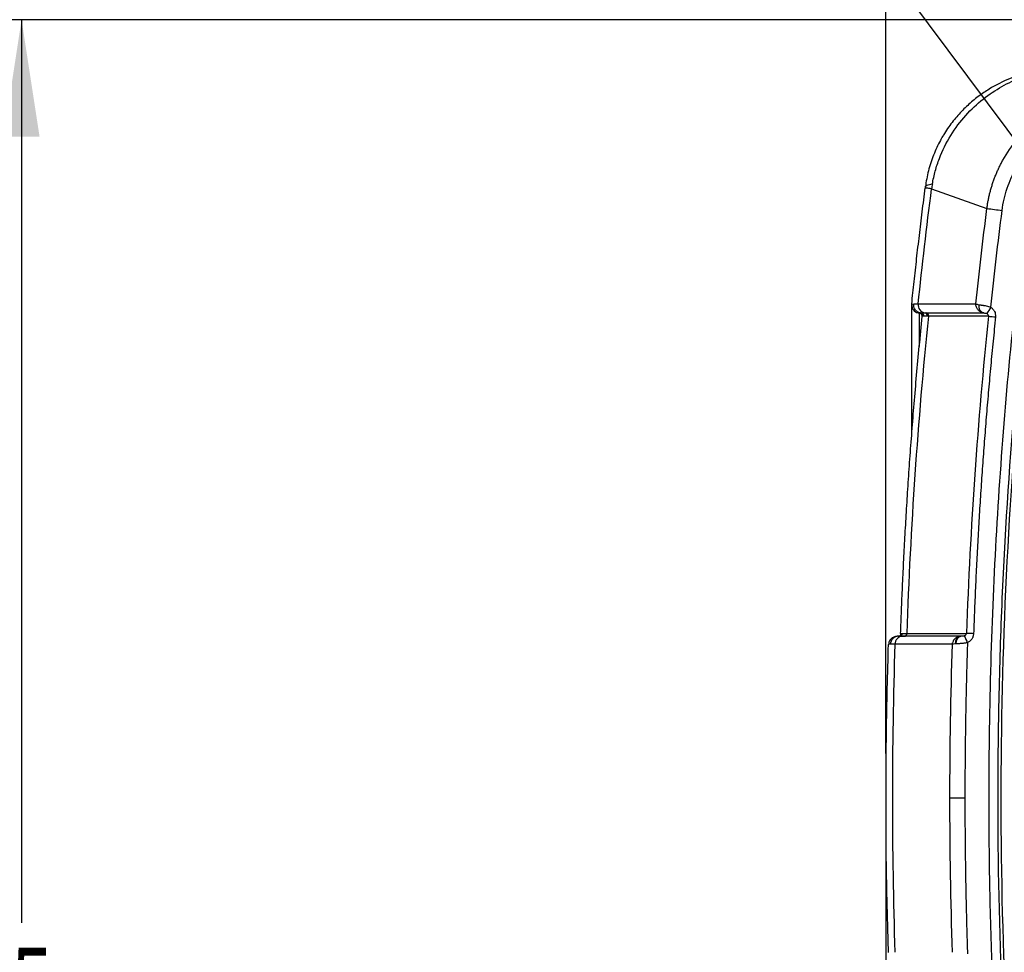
# Model space of a CAD drawing. Header units: millimetres. Extents: x 19 to 819, y 19 to 629.
# Tile 22 of 68: x 143 to 227, y 443 to 522. Entities that reach past the tile are written whole.
import ezdxf

# ---------------------------------------------------------------- set-up
doc = ezdxf.new("R2010")
doc.units = ezdxf.units.MM
doc.header["$LTSCALE"] = 3
doc.layers.add('DIMENSIONS', color=140, linetype='Continuous', lineweight=25)
doc.styles.add('SLDTEXTSTYLE0', font='TXT', dxfattribs={"width": 0.7})
doc.dimstyles.new('SLDDIMSTYLE0', dxfattribs={"dimtxt": 6.474023, "dimasz": 9.906, "dimexe": 0, "dimexo": 0.0625, "dimgap": 1.618506, "dimtad": 0, "dimtih": 1, "dimtoh": 1, "dimrnd": 1e-09, "dimzin": 4, "dimdsep": 46, "dimtxsty": 'SLDTEXTSTYLE0', "dimsah": 1, "dimcen": 0.09, "dimadec": 0, "dimazin": 1, "dimtfac": 1, "dimtmove": 0, "dimatfit": 0, "dimfxl": 0, "dimfrac": 2, "dimtolj": 1, "dimtzin": 12, "dimarcsym": 0})
doc.dimstyles.new('SLDDIMSTYLE1', dxfattribs={"dimtxt": 6.474023, "dimasz": 9.906, "dimexe": 0, "dimexo": 0.0625, "dimgap": 1.618506, "dimtad": 0, "dimtih": 1, "dimtoh": 1, "dimrnd": 1e-09, "dimzin": 12, "dimdsep": 46, "dimtxsty": 'SLDTEXTSTYLE0', "dimsah": 1, "dimcen": 0.09, "dimadec": 0, "dimazin": 3, "dimtfac": 1, "dimtofl": 0, "dimtmove": 0, "dimatfit": 3, "dimfxl": 0, "dimfrac": 2, "dimtolj": 1, "dimtzin": 12, "dimarcsym": 0})
doc.dimstyles.new('SLDDIMSTYLE3', dxfattribs={"dimtxt": 0.18, "dimasz": 9.906, "dimexe": 0, "dimexo": 0.0625, "dimgap": 0, "dimtad": 0, "dimtih": 1, "dimtoh": 1, "dimdec": 0, "dimrnd": 1e-09, "dimzin": 0, "dimdsep": 46, "dimtxsty": 'Standard', "dimsah": 1, "dimcen": 0.09, "dimadec": 0, "dimazin": 0, "dimtfac": 9.906, "dimtdec": 0, "dimtofl": 0, "dimtmove": 0, "dimatfit": 3, "dimfxl": 0, "dimfrac": 2, "dimtolj": 1, "dimtzin": 0, "dimarcsym": 0})

# ---------------------------------------------------------------- blocks, each defined once
blk = doc.blocks.new('_D')
at = {"layer": 'DIMENSIONS'}
for p, q in [((238.588, 506.445), (238.588, 557.655)), ((289.588, 506.445), (289.588, 557.655)), ((238.588, 548.13), (219.538, 548.13)), ((255.813, 548.13), (253.639, 548.13)), ((253.639, 548.13), (253.639, 537.84)), ((275.051, 548.13), (277.225, 548.13)), ((277.225, 548.13), (277.225, 537.84)), ((289.588, 548.13), (308.638, 548.13)), ((253.639, 537.84), (255.813, 537.84)), ((277.225, 537.84), (275.051, 537.84))]:
    blk.add_line(p, q, dxfattribs=at)
for points in [[(238.588, 548.13), (228.682, 549.654), (228.682, 546.606)], [(289.588, 548.13), (299.494, 546.606), (299.494, 549.654)]]:
    blk.add_solid(points, dxfattribs=at)
at = {"layer": 'DIMENSIONS', "char_height": 6.35, "attachment_point": 1, "style": 'SLDTEXTSTYLE0'}
for s, insert in [('51.0', (255.813, 557.765)), ('2.01', (255.813, 546.026))]:
    blk.add_mtext(s, dxfattribs=dict(at, insert=insert))
blk = doc.blocks.new('_D_3')
at = {"layer": 'DIMENSIONS'}
for p, q in [((260.278, 522.021), (134.04, 522.021)), ((143.565, 522.021), (143.565, 445.521)), ((133.946, 433.782), (131.772, 433.782)), ((131.772, 433.782), (131.772, 423.493)), ((153.184, 433.782), (155.358, 433.782)), ((155.358, 433.782), (155.358, 423.493)), ((131.772, 423.493), (133.946, 423.493)), ((155.358, 423.493), (153.184, 423.493)), ((143.565, 347.557), (143.565, 422.044)), ((213.616, 347.557), (134.04, 347.557))]:
    blk.add_line(p, q, dxfattribs=at)
for points in [[(143.565, 522.021), (142.041, 512.115), (145.089, 512.115)], [(143.565, 347.557), (145.089, 357.463), (142.041, 357.463)]]:
    blk.add_solid(points, dxfattribs=at)
at = {"layer": 'DIMENSIONS', "char_height": 6.35, "attachment_point": 1, "style": 'SLDTEXTSTYLE0'}
for s, insert in [('174.5', (131.253, 443.417)), ('6.87', (133.946, 431.679))]:
    blk.add_mtext(s, dxfattribs=dict(at, insert=insert))
blk = doc.blocks.new('_D_6')
at = {"layer": 'DIMENSIONS'}
for p, q in [((216.764, 459.849), (216.764, 587.902)), ((311.411, 459.849), (311.411, 587.902)), ((216.764, 578.377), (247.04, 578.377)), ((255.813, 578.377), (253.639, 578.377)), ((253.639, 578.377), (253.639, 568.087)), ((275.051, 578.377), (277.225, 578.377)), ((277.225, 578.377), (277.225, 568.087)), ((311.411, 578.377), (283.823, 578.377)), ((253.639, 568.087), (255.813, 568.087)), ((277.225, 568.087), (275.051, 568.087))]:
    blk.add_line(p, q, dxfattribs=at)
for points in [[(216.764, 578.377), (226.67, 576.853), (226.67, 579.901)], [(311.411, 578.377), (301.505, 579.901), (301.505, 576.853)]]:
    blk.add_solid(points, dxfattribs=at)
at = {"layer": 'DIMENSIONS', "char_height": 6.35, "attachment_point": 1, "style": 'SLDTEXTSTYLE0'}
for s, insert in [('94.6', (255.813, 588.012)), ('3.73', (255.813, 576.273))]:
    blk.add_mtext(s, dxfattribs=dict(at, insert=insert))

msp = doc.modelspace()

# ---------------------------------------------------------------- linework, layer by layer
for p, q in [((220.628, 507.696), (225.311, 506.028)), ((218.942, 497.929), (218.963, 497.93)), ((218.945, 497.932), (218.944, 497.768)), ((218.963, 497.93), (219.109, 497.939)), ((219.599, 497.158), (219.599, 497.158)), ((219.835, 496.917), (219.834, 496.883)), ((217.828, 469.783), (217.795, 469.78)), ((218.006, 470.009), (218.025, 470.011)), ((218.025, 470.011), (218.14, 470.025)), ((220.665, 469.783), (218.176, 469.783)), ((220.686, 469.783), (218.315, 469.783)), ((223.113, 469.783), (220.665, 469.783)), ((223.147, 469.783), (220.686, 469.783)), ((222.365, 469.105), (217.519, 469.105)), ((216.764, 456.039), (216.764, 400.653)), ((223.447, 456.057), (222.15, 456.057))]:
    msp.add_line(p, q)
at = {"flags": 128}
for points in [[(220.628, 507.696), (220.502, 507.712), (220.393, 507.726), (220.3, 507.738), (220.224, 507.748), (220.165, 507.756), (220.123, 507.761), (220.098, 507.765), (220.09, 507.766)], [(220.103, 507.872), (220.117, 507.91), (220.147, 507.946), (220.196, 507.979), (220.261, 508.01), (220.344, 508.039), (220.444, 508.064), (220.561, 508.088), (220.694, 508.108)], [(224.18, 470.004), (224.082, 470.007), (223.987, 470.01), (223.896, 470.014), (223.812, 470.017), (223.737, 470.019), (223.672, 470.022), (223.618, 470.024), (223.578, 470.025)]]:
    msp.add_lwpolyline(points, dxfattribs=at)
for centre, radius, start, end in [((276.238, 898.111), 395.376, 262.5994, 262.78741), ((219.638, 497.857), 0.7, 187.26725, 266.824), ((220.174, 497.855), 0.69, 173.20174, 261.56312), ((225.213, 497.753), 0.606, 168.83998, 253.21577), ((219.586, 496.908), 0.25, 354.19993, 86.8236), ((219.586, 496.908), 0.25, 0.8091, 86.82427), ((220.038, 496.928), 0.247, 353.56634, 81.99246), ((220.137, 496.93), 0.247, 353.34735, 81.25305), ((244.018, 485.232), 22.182, 145.93453, 147.56761), ((249.087, 720.132), 224.48, 263.95363, 264.10737), ((218.197, 469.105), 0.678, 91.76359, 180.0611), ((218.307, 470.026), 0.242, 271.75902, 359.94318), ((223.201, 469.207), 0.584, 98.70418, 185.61054), ((223.256, 469.218), 0.576, 100.91163, 186.91102), ((240.8, 477.827), 19.166, 204.71897, 206.62611)]:
    msp.add_arc(centre, radius, start, end)
for points, knots in [([(232.214, 518.02), (231.648, 518.02), (231.088, 517.983), (229.973, 517.837), (229.418, 517.728), (228.318, 517.436), (227.77, 517.252), (226.654, 516.784), (226.086, 516.502), (225.192, 515.949), (224.89, 515.745), (224.427, 515.396), (224.269, 515.271), (223.97, 515.021), (223.824, 514.892), (223.394, 514.495), (223.118, 514.214), (222.585, 513.609), (222.326, 513.285), (221.95, 512.752), (221.828, 512.568), (221.65, 512.281), (221.591, 512.183), (221.518, 512.059), (221.504, 512.034), (221.475, 511.983), (221.461, 511.957), (221.42, 511.885), (221.394, 511.837), (221.157, 511.4), (220.964, 510.987), (220.624, 510.124), (220.477, 509.673), (220.245, 508.763), (220.16, 508.311), (220.103, 507.872)], [0, 0, 0, 0, 0.125, 0.125, 0.25, 0.25, 0.375, 0.375, 0.5, 0.5, 0.5625, 0.5625, 0.59375, 0.59375, 0.625, 0.625, 0.6875, 0.6875, 0.75, 0.75, 0.78125, 0.78125, 0.796875, 0.796875, 0.800781, 0.800781, 0.804688, 0.804688, 0.8125, 0.8125, 0.875, 0.875, 0.9375, 0.9375, 1, 1, 1, 1]), ([(220.694, 508.108), (220.757, 508.473), (220.838, 508.835), (221.035, 509.556), (221.151, 509.91), (221.544, 510.942), (221.867, 511.594), (222.63, 512.833), (223.055, 513.397), (223.975, 514.424), (224.473, 514.888), (225.502, 515.703), (226.029, 516.052), (227.108, 516.661), (227.662, 516.92), (228.796, 517.354), (229.381, 517.529), (230.556, 517.79), (231.146, 517.876), (231.728, 517.918)], [0, 0, 0, 0, 0.0625, 0.0625, 0.125, 0.125, 0.25, 0.25, 0.375, 0.375, 0.5, 0.5, 0.625, 0.625, 0.75, 0.75, 0.875, 0.875, 1, 1, 1, 1]), ([(264.088, 394.964), (263.835, 394.966), (263.331, 394.968), (262.574, 394.984), (261.817, 395.008), (261.06, 395.041), (260.302, 395.084), (259.545, 395.136), (258.16, 395.249), (256.151, 395.468), (253.527, 395.868), (250.922, 396.38), (248.771, 396.902), (247.067, 397.377), (245.805, 397.758), (244.539, 398.171), (243.492, 398.54), (242.748, 398.807), (242.316, 398.913), (242, 398.952), (241.662, 398.966), (241.208, 398.969), (240.395, 398.967), (239.499, 398.968), (238.588, 398.969), (237.905, 398.967), (237.207, 398.968), (236.298, 399.039), (235.168, 399.259), (233.857, 399.725), (232.627, 400.394), (231.511, 401.24), (230.54, 402.251), (229.732, 403.395), (229.112, 404.65), (228.761, 405.763), (228.605, 406.564), (228.544, 407.028), (228.502, 407.376), (228.46, 407.724), (228.401, 408.188), (228.304, 409.001), (227.926, 412.173), (227.345, 417.594), (226.687, 425.041), (226.171, 432.495), (225.796, 439.958), (225.562, 447.428), (225.409, 459.886), (225.851, 477.331), (227.158, 493.169), (228.168, 501.986), (228.363, 503.611), (228.476, 504.539), (228.556, 505.236), (228.672, 505.928), (228.899, 506.83), (229.308, 507.919), (229.994, 509.137), (230.861, 510.235), (231.884, 511.192), (233.043, 511.977), (234.307, 512.58), (235.426, 512.911), (236.342, 513.073), (237.038, 513.142), (237.74, 513.155), (238.471, 513.149), (239.647, 513.15), (240.704, 513.15), (241.618, 513.15), (241.974, 513.165), (242.325, 513.209), (242.675, 513.288), (243.017, 513.4), (243.475, 513.571), (244.281, 513.859), (245.439, 514.245), (247.298, 514.817), (249.642, 515.447), (252.015, 515.964), (253.929, 516.311), (255.373, 516.537), (256.82, 516.729), (258.269, 516.885), (259.72, 517.006), (261.174, 517.092), (262.63, 517.145), (263.602, 517.151), (264.088, 517.153)], [0, 0, 0, 0, 0.004234, 0.008469, 0.012707, 0.016947, 0.021191, 0.025439, 0.029691, 0.044519, 0.059336, 0.07424, 0.089062, 0.096479, 0.103932, 0.111174, 0.118842, 0.122568, 0.124425, 0.126294, 0.12791, 0.130093, 0.133916, 0.141562, 0.14513, 0.149209, 0.153028, 0.156836, 0.164494, 0.172285, 0.18009, 0.187908, 0.195703, 0.203526, 0.211313, 0.219102, 0.223034, 0.224997, 0.226959, 0.228921, 0.230882, 0.234806, 0.242654, 0.2845, 0.326314, 0.368111, 0.409906, 0.451713, 0.493548, 0.618999, 0.744425, 0.760113, 0.767959, 0.771882, 0.775806, 0.779737, 0.78364, 0.79141, 0.799186, 0.807009, 0.814794, 0.822611, 0.830413, 0.838211, 0.842112, 0.846007, 0.849947, 0.853892, 0.858278, 0.869672, 0.871643, 0.873613, 0.875646, 0.877585, 0.87962, 0.881679, 0.885793, 0.893981, 0.902171, 0.918434, 0.934714, 0.94291, 0.951087, 0.959249, 0.967401, 0.975547, 0.983692, 0.991842, 1, 1, 1, 1]), ([(225.311, 506.028), (225.326, 506.138), (225.357, 506.358), (225.414, 506.686), (225.481, 507.013), (225.558, 507.338), (225.645, 507.662), (225.74, 507.982), (225.846, 508.3), (225.96, 508.614), (226.084, 508.925), (226.216, 509.232), (226.358, 509.534), (226.508, 509.832), (226.949, 510.647), (227.834, 511.932), (229.351, 513.435), (231.145, 514.666), (232.767, 515.401), (234.168, 515.827), (235.047, 516.015), (235.836, 516.131), (236.547, 516.202), (237.076, 516.214), (237.368, 516.22)], [0, 0, 0, 0, 0.019297, 0.038632, 0.057998, 0.077389, 0.096797, 0.116215, 0.135635, 0.15505, 0.174452, 0.193833, 0.213187, 0.232506, 0.251782, 0.374606, 0.502313, 0.621192, 0.751495, 0.810473, 0.875852, 0.907762, 0.949324, 1, 1, 1, 1]), ([(229.311, 407.022), (229.306, 407.065), (229.3, 407.111), (229.289, 407.2), (229.272, 407.333), (229.256, 407.467), (229.223, 407.734), (229.201, 407.911), (229.136, 408.445), (229.092, 408.801), (228.965, 409.869), (228.881, 410.581), (228.637, 412.717), (228.482, 414.143), (228.041, 418.422), (227.778, 421.278), (227.082, 429.847), (226.743, 435.565), (226.314, 447.01), (226.224, 452.737), (226.277, 461.336), (226.326, 464.204), (226.486, 469.935), (226.597, 472.798), (227.024, 481.381), (227.433, 487.094), (228.233, 495.65), (228.531, 498.5), (228.942, 502.059), (229.048, 502.949), (229.156, 503.838), (229.199, 504.194), (229.221, 504.378), (229.284, 504.909), (229.325, 505.249), (229.505, 506.223), (229.7, 506.847), (230.098, 507.744), (230.249, 508.038), (230.587, 508.604), (230.771, 508.875), (231.169, 509.393), (231.382, 509.641), (231.839, 510.11), (232.083, 510.334), (232.849, 510.954), (233.403, 511.302), (234.291, 511.727), (234.598, 511.852), (235.219, 512.062), (235.534, 512.149), (236.173, 512.284), (236.496, 512.333), (236.987, 512.379), (237.151, 512.389), (237.399, 512.397), (237.486, 512.399), (237.659, 512.401), (237.747, 512.402), (238.011, 512.403), (238.19, 512.402), (238.552, 512.4), (238.736, 512.4), (239.278, 512.4), (240, 512.4), (240.812, 512.4), (241.263, 512.4), (241.399, 512.4), (241.442, 512.4), (241.54, 512.401), (241.59, 512.401), (241.839, 512.406), (242.045, 512.418), (242.364, 512.458), (242.472, 512.476), (242.689, 512.52), (242.8, 512.547), (243.115, 512.637), (243.307, 512.706), (243.581, 512.806), (243.67, 512.839), (243.8, 512.887), (243.843, 512.903), (243.927, 512.934), (243.968, 512.948), (244.187, 513.026), (244.363, 513.087), (245.24, 513.388), (245.945, 513.615), (249.481, 514.683), (252.348, 515.323), (256.707, 515.97), (258.169, 516.134), (260.377, 516.297), (261.116, 516.337), (262.598, 516.391), (263.343, 516.404), (264.087, 516.404)], [0, 0, 0, 0, 0.000977, 0.000977, 0.001953, 0.003906, 0.003906, 0.007813, 0.007813, 0.015625, 0.015625, 0.03125, 0.03125, 0.0625, 0.0625, 0.125, 0.125, 0.25, 0.25, 0.375, 0.375, 0.4375, 0.4375, 0.5, 0.5, 0.625, 0.625, 0.6875, 0.6875, 0.703125, 0.707031, 0.707031, 0.710938, 0.710938, 0.71875, 0.71875, 0.734375, 0.734375, 0.742188, 0.742188, 0.75, 0.75, 0.757813, 0.757813, 0.765625, 0.765625, 0.78125, 0.78125, 0.789063, 0.789063, 0.796875, 0.796875, 0.804688, 0.804688, 0.808594, 0.808594, 0.810547, 0.810547, 0.8125, 0.8125, 0.816406, 0.816406, 0.820313, 0.820313, 0.828125, 0.835938, 0.837891, 0.837891, 0.838867, 0.838867, 0.839844, 0.839844, 0.84375, 0.84375, 0.845703, 0.845703, 0.847656, 0.847656, 0.851563, 0.851563, 0.853516, 0.853516, 0.854492, 0.854492, 0.855469, 0.855469, 0.859375, 0.859375, 0.875, 0.875, 0.9375, 0.9375, 0.96875, 0.96875, 0.984375, 0.984375, 1, 1, 1, 1]), ([(281.716, 513.508), (278.542, 514.482), (275.305, 515.182), (270.408, 515.833), (268.768, 515.984), (266.295, 516.11), (265.469, 516.136), (263.824, 516.153), (263.004, 516.145), (258.914, 516.02), (255.677, 515.649), (250.874, 514.704), (249.281, 514.323), (246.906, 513.649), (246.116, 513.408), (244.935, 513.02), (244.542, 512.886), (244.052, 512.714), (243.95, 512.677), (243.753, 512.604), (243.656, 512.568), (243.372, 512.464), (243.188, 512.4), (242.829, 512.295), (242.654, 512.255), (242.294, 512.196), (242.109, 512.177), (241.733, 512.154), (241.545, 512.152), (241.137, 512.152), (240.524, 512.152), (239.707, 512.152), (239.094, 512.152), (238.686, 512.152), (238.484, 512.153), (238.075, 512.155), (237.868, 512.156), (237.555, 512.153), (237.452, 512.152), (237.235, 512.145), (237.127, 512.14), (236.588, 512.102), (236.161, 512.037), (235.331, 511.844), (234.926, 511.715), (234.135, 511.393), (233.748, 511.197), (233.019, 510.754), (232.674, 510.506), (232.023, 509.955), (231.716, 509.648), (231.16, 508.998), (230.909, 508.655), (230.463, 507.929), (230.267, 507.544), (229.94, 506.751), (229.81, 506.348), (229.663, 505.732), (229.622, 505.522), (229.556, 505.11), (229.53, 504.907), (229.481, 504.507), (229.459, 504.309), (229.424, 504.017), (229.411, 503.917), (229.387, 503.719), (229.375, 503.621), (229.315, 503.126), (229.268, 502.73), (228.472, 496.003), (227.877, 489.654), (226.556, 470.574), (226.293, 457.855), (226.822, 438.787), (227.152, 432.432), (227.879, 422.902), (228.16, 419.725), (228.639, 414.968), (228.809, 413.384), (229.077, 411.008), (229.169, 410.217), (229.311, 409.03), (229.382, 408.436), (229.467, 407.744), (229.51, 407.398), (229.529, 407.25), (229.541, 407.151), (229.547, 407.104), (229.553, 407.052)], [0, 0, 0, 0, 0.0625, 0.0625, 0.09375, 0.09375, 0.109375, 0.109375, 0.125, 0.125, 0.1875, 0.1875, 0.21875, 0.21875, 0.234375, 0.234375, 0.242187, 0.242187, 0.244141, 0.244141, 0.246094, 0.246094, 0.25, 0.25, 0.253906, 0.253906, 0.257812, 0.257812, 0.261719, 0.261719, 0.265625, 0.273437, 0.277344, 0.277344, 0.28125, 0.28125, 0.285156, 0.285156, 0.287109, 0.287109, 0.289062, 0.289062, 0.296875, 0.296875, 0.304687, 0.304687, 0.3125, 0.3125, 0.320312, 0.320312, 0.328125, 0.328125, 0.335937, 0.335937, 0.34375, 0.34375, 0.351562, 0.351562, 0.355469, 0.355469, 0.359375, 0.359375, 0.363281, 0.363281, 0.365234, 0.365234, 0.367187, 0.367187, 0.375, 0.375, 0.5, 0.5, 0.75, 0.75, 0.875, 0.875, 0.9375, 0.9375, 0.96875, 0.96875, 0.984375, 0.984375, 0.992187, 0.996094, 0.998047, 0.999023, 0.999023, 1, 1, 1, 1]), ([(226.598, 505.863), (226.638, 506.183), (226.695, 506.501), (226.837, 507.126), (226.922, 507.432), (227.222, 508.337), (227.479, 508.92), (228.112, 510.041), (228.478, 510.565), (229.299, 511.532), (229.756, 511.979), (230.756, 512.789), (231.285, 513.143), (232.397, 513.752), (232.98, 514.009), (234.199, 514.425), (234.817, 514.578), (236.07, 514.781), (236.706, 514.832), (237.349, 514.831)], [0, 0, 0, 0, 0.0625, 0.0625, 0.125, 0.125, 0.25, 0.25, 0.375, 0.375, 0.5, 0.5, 0.625, 0.625, 0.75, 0.75, 0.875, 0.875, 1, 1, 1, 1]), ([(218.942, 497.929), (219.009, 498.564), (219.144, 499.844), (219.361, 501.779), (219.59, 503.746), (219.832, 505.746), (220.003, 507.089), (220.09, 507.766)], [0, 0, 0, 0, 0.193252, 0.389881, 0.589883, 0.793257, 1, 1, 1, 1]), ([(220.694, 508.108), (220.682, 508.039), (220.659, 507.902), (220.638, 507.765), (220.628, 507.696)], [0, 0, 0, 0, 0.500203, 1, 1, 1, 1]), ([(218.942, 486.675), (218.942, 486.731), (218.942, 488.117), (218.942, 490.279), (218.942, 493.088), (218.942, 495.202), (218.942, 496.709), (218.942, 497.665), (218.942, 497.842), (218.942, 497.929)], [0, 0, 0, 0, 0.0072257, 0.1807154, 0.3514925, 0.5191458, 0.6833133, 0.8436841, 1, 1, 1, 1]), ([(219.744, 497.17), (219.661, 497.176), (219.572, 497.199), (219.404, 497.283), (219.326, 497.345), (219.202, 497.497), (219.157, 497.587), (219.107, 497.767), (219.101, 497.857), (219.109, 497.939)], [0, 0, 0, 0, 0.25, 0.25, 0.5, 0.5, 0.75, 0.75, 1, 1, 1, 1]), ([(219.109, 497.939), (219.128, 497.939), (219.166, 497.939), (219.233, 497.939), (219.309, 497.938), (219.393, 497.938), (219.457, 497.937), (219.489, 497.937)], [0, 0, 0, 0, 0.1982177, 0.3974268, 0.5975283, 0.7984206, 1, 1, 1, 1]), ([(225.038, 497.173), (225.013, 497.177), (224.96, 497.185), (224.88, 497.208), (224.797, 497.243), (224.713, 497.291), (224.631, 497.354), (224.548, 497.438), (224.473, 497.543), (224.413, 497.67), (224.375, 497.803), (224.37, 497.894), (224.368, 497.938)], [0, 0, 0, 0, 0.068948, 0.143933, 0.224905, 0.311613, 0.403567, 0.500017, 0.626168, 0.749649, 0.876674, 1, 1, 1, 1]), ([(224.619, 497.87), (224.643, 497.868), (224.689, 497.864), (224.763, 497.856), (224.835, 497.848), (224.903, 497.839), (224.968, 497.83), (225.026, 497.821), (225.121, 497.804), (225.26, 497.773), (225.449, 497.722), (225.577, 497.679), (225.642, 497.657)], [0, 0, 0, 0, 0.090831, 0.175308, 0.253124, 0.324074, 0.388038, 0.444968, 0.494869, 0.658297, 0.827222, 1, 1, 1, 1]), ([(219.599, 497.158), (219.6, 497.159), (219.602, 497.161), (219.615, 497.164), (219.635, 497.167), (219.663, 497.168), (219.698, 497.17), (219.729, 497.17), (219.744, 497.17)], [0, 0, 0, 0, 0.166398, 0.332651, 0.498947, 0.665478, 0.832432, 1, 1, 1, 1]), ([(219.599, 494.339), (219.599, 494.361), (219.599, 495.064), (219.599, 495.919), (219.599, 496.906), (219.599, 497.075), (219.599, 497.158)], [0, 0, 0, 0, 0.010718, 0.348279, 0.678217, 1, 1, 1, 1]), ([(219.744, 497.17), (219.76, 497.17), (219.793, 497.17), (219.851, 497.171), (219.917, 497.171), (219.99, 497.172), (220.045, 497.173), (220.073, 497.173)], [0, 0, 0, 0, 0.199338, 0.398797, 0.598585, 0.798915, 1, 1, 1, 1]), ([(219.971, 496.896), (219.977, 496.955), (219.959, 497.028), (219.87, 497.136), (219.803, 497.166), (219.744, 497.17)], [0, 0, 0, 0, 0.5, 0.5, 1, 1, 1, 1]), ([(220.073, 497.173), (220.089, 497.173), (220.122, 497.173), (220.157, 497.173), (220.174, 497.173)], [0, 0, 0, 0, 0.4978708, 1, 1, 1, 1]), ([(225.038, 497.173), (225.083, 497.172), (225.131, 497.169), (225.221, 497.156), (225.262, 497.145), (225.296, 497.128)], [0, 0, 0, 0, 0.5, 0.5, 1, 1, 1, 1]), ([(225.642, 497.657), (225.678, 497.628), (225.745, 497.573), (225.833, 497.485), (225.904, 497.396), (225.978, 497.271), (226.036, 497.083), (226.039, 496.924), (226.041, 496.838)], [0, 0, 0, 0, 0.143438, 0.273707, 0.392154, 0.500569, 0.730186, 1, 1, 1, 1]), ([(218.006, 470.009), (218.029, 470.662), (218.077, 471.984), (218.162, 473.993), (218.258, 476.054), (218.369, 478.166), (218.493, 480.329), (218.632, 482.544), (218.788, 484.81), (218.96, 487.126), (219.149, 489.494), (219.358, 491.912), (219.585, 494.381), (219.75, 496.043), (219.834, 496.883)], [0, 0, 0, 0, 0.072708, 0.147348, 0.22392, 0.302424, 0.382859, 0.465227, 0.549526, 0.635757, 0.72392, 0.814015, 0.906042, 1, 1, 1, 1]), ([(218.549, 470.025), (218.705, 474.513), (218.936, 479), (219.548, 487.972), (219.928, 492.444), (220.382, 496.901)], [0, 0, 0, 0, 0.5, 0.5, 1, 1, 1, 1]), ([(219.971, 496.896), (219.955, 496.895), (219.921, 496.895), (219.884, 496.893), (219.856, 496.891), (219.838, 496.887), (219.836, 496.884), (219.834, 496.883)], [0, 0, 0, 0, 0.194078, 0.391245, 0.591379, 0.794345, 1, 1, 1, 1]), ([(226.041, 496.838), (225.971, 496.151), (225.831, 494.779), (225.634, 492.718), (225.447, 490.657), (225.272, 488.595), (225.107, 486.532), (224.953, 484.469), (224.81, 482.405), (224.678, 480.34), (224.556, 478.274), (224.445, 476.207), (224.346, 474.14), (224.256, 472.072), (224.205, 470.693), (224.18, 470.004)], [0, 0, 0, 0, 0.076946, 0.153881, 0.230806, 0.307724, 0.384637, 0.461546, 0.538454, 0.615364, 0.692276, 0.769194, 0.846119, 0.923054, 1, 1, 1, 1]), ([(217.799, 469.783), (217.743, 469.782), (217.631, 469.781), (217.41, 469.725), (217.228, 469.608), (217.101, 469.474), (217.005, 469.298), (216.987, 469.162), (216.978, 469.094)], [0, 0, 0, 0, 0.2344229, 0.4712037, 0.5969796, 0.7286728, 0.8644267, 1, 1, 1, 1]), ([(217.828, 469.783), (217.748, 469.783), (217.663, 469.769), (217.497, 469.703), (217.417, 469.652), (217.283, 469.52), (217.231, 469.44), (217.161, 469.273), (217.144, 469.187), (217.141, 469.105)], [0, 0, 0, 0, 0.25, 0.25, 0.5, 0.5, 0.75, 0.75, 1, 1, 1, 1]), ([(218.008, 470.013), (218.006, 469.994), (218.002, 469.95), (217.971, 469.877), (217.883, 469.782), (217.876, 469.786), (217.871, 469.789)], [0, 0, 0, 0, 0.059368, 0.137512, 0.359647, 1, 1, 1, 1]), ([(218.14, 470.025), (218.138, 469.967), (218.112, 469.9), (218.017, 469.807), (217.95, 469.783), (217.893, 469.783)], [0, 0, 0, 0, 0.5, 0.5, 1, 1, 1, 1]), ([(218.14, 470.025), (218.155, 470.025), (218.187, 470.025), (218.244, 470.025), (218.308, 470.025), (218.38, 470.025), (218.46, 470.025), (218.52, 470.025), (218.549, 470.025)], [0, 0, 0, 0, 0.164995, 0.330758, 0.497214, 0.664291, 0.831912, 1, 1, 1, 1]), ([(223.113, 469.783), (223.09, 469.783), (223.043, 469.781), (222.95, 469.767), (222.837, 469.733), (222.715, 469.669), (222.606, 469.584), (222.527, 469.498), (222.48, 469.428), (222.456, 469.387), (222.424, 469.326), (222.395, 469.252), (222.376, 469.177), (222.369, 469.14), (222.367, 469.12), (222.366, 469.109), (222.365, 469.106), (222.365, 469.105)], [0, 0, 0, 0, 0.062887, 0.128959, 0.257127, 0.381411, 0.499425, 0.630626, 0.695412, 0.727002, 0.759247, 0.882746, 0.942457, 0.971387, 0.988131, 0.99764, 1, 1, 1, 1]), ([(223.39, 469.812), (223.357, 469.8), (223.318, 469.792), (223.234, 469.784), (223.19, 469.783), (223.147, 469.783)], [0, 0, 0, 0, 0.5, 0.5, 1, 1, 1, 1]), ([(224.18, 470.004), (224.173, 469.959), (224.161, 469.872), (224.129, 469.751), (224.086, 469.643), (224.013, 469.515), (223.877, 469.371), (223.741, 469.284), (223.667, 469.237)], [0, 0, 0, 0, 0.1414286, 0.2708467, 0.38981, 0.5003167, 0.7276241, 1, 1, 1, 1]), ([(216.772, 455.973), (216.775, 457.864), (216.782, 462.237), (216.905, 466.608), (216.975, 469.09)], [0, 0, 0, 0, 0.432289, 1, 1, 1, 1]), ([(217.141, 469.105), (217.124, 469.105), (217.089, 469.105), (217.047, 469.104), (217.015, 469.102), (216.992, 469.099), (216.978, 469.095), (216.976, 469.092), (216.975, 469.09)], [0, 0, 0, 0, 0.167184, 0.334275, 0.501186, 0.667834, 0.834133, 1, 1, 1, 1]), ([(223.667, 469.237), (223.629, 469.229), (223.55, 469.214), (223.429, 469.195), (223.304, 469.179), (223.176, 469.167), (223.047, 469.158), (222.92, 469.152), (222.796, 469.148), (222.722, 469.148), (222.684, 469.148)], [0, 0, 0, 0, 0.106342, 0.218289, 0.335893, 0.459064, 0.587557, 0.720958, 0.858686, 1, 1, 1, 1]), ([(223.667, 469.237), (223.647, 468.61), (223.607, 467.355), (223.558, 465.472), (223.517, 463.59), (223.486, 461.707), (223.464, 459.824), (223.45, 457.94), (223.448, 456.685), (223.447, 456.057)], [0, 0, 0, 0, 0.1428653, 0.2857225, 0.4285748, 0.5714255, 0.7142777, 0.8571348, 1, 1, 1, 1]), ([(216.975, 442.986), (216.924, 444.854), (216.815, 448.795), (216.754, 453.125), (216.77, 455.586), (216.772, 455.973)], [0, 0, 0, 0, 0.431614, 0.910478, 1, 1, 1, 1]), ([(223.447, 456.057), (223.448, 455.429), (223.45, 454.174), (223.464, 452.291), (223.486, 450.408), (223.517, 448.525), (223.558, 446.642), (223.607, 444.76), (223.647, 443.505), (223.667, 442.877)], [0, 0, 0, 0, 0.142865, 0.285722, 0.428575, 0.571425, 0.714277, 0.857135, 1, 1, 1, 1])]:
    msp.add_open_spline(points, degree=3, knots=knots)
for points in [[(220.103, 507.872), (220.099, 507.837), (220.094, 507.801), (220.09, 507.766)], [(219.489, 497.937), (219.829, 501.194), (220.208, 504.446), (220.628, 507.696)], [(224.368, 497.938), (224.654, 500.638), (224.969, 503.335), (225.311, 506.028)], [(225.642, 497.657), (225.932, 500.395), (226.251, 503.131), (226.598, 505.863)], [(219.489, 497.937), (221.115, 497.939), (222.741, 497.94), (224.368, 497.938)], [(224.368, 497.938), (224.421, 497.919), (224.506, 497.896), (224.619, 497.87)], [(220.174, 497.173), (221.796, 497.175), (223.417, 497.175), (225.038, 497.173)], [(225.296, 497.128), (225.394, 497.078), (225.454, 496.99), (225.442, 496.901)], [(219.834, 496.883), (219.834, 496.883), (219.834, 496.883), (219.834, 496.883)], [(220.284, 496.9), (220.151, 496.902), (220.046, 496.9), (219.971, 496.896)], [(220.382, 496.901), (220.348, 496.901), (220.315, 496.901), (220.284, 496.9)], [(225.442, 496.901), (223.755, 496.903), (222.068, 496.903), (220.382, 496.901)], [(225.442, 496.901), (224.516, 487.967), (223.894, 479.001), (223.578, 470.025)], [(218.176, 469.783), (218.026, 469.783), (217.911, 469.783), (217.828, 469.783)], [(217.893, 469.783), (217.987, 469.783), (218.128, 469.783), (218.315, 469.783)], [(218.549, 470.025), (220.226, 470.026), (221.902, 470.026), (223.578, 470.025)], [(223.147, 469.783), (223.135, 469.783), (223.124, 469.783), (223.113, 469.783)], [(223.578, 470.025), (223.574, 469.935), (223.497, 469.852), (223.39, 469.812)], [(217.519, 469.105), (217.358, 469.106), (217.232, 469.106), (217.141, 469.105)], [(217.519, 469.105), (217.237, 460.409), (217.236, 451.705), (217.517, 443.01)], [(222.365, 469.105), (222.221, 464.757), (222.15, 460.407), (222.15, 456.057)], [(222.62, 469.149), (222.506, 469.136), (222.42, 469.121), (222.365, 469.105)], [(222.684, 469.148), (222.662, 469.149), (222.641, 469.149), (222.62, 469.149)], [(222.15, 456.057), (222.15, 451.707), (222.221, 447.357), (222.365, 443.009)]]:
    msp.add_open_spline(points, degree=3)

# ---------------------------------------------------------------- dimensions: what is measured, and where the dimension line sits
at = {"layer": 'DIMENSIONS'}
for base, p1, p2, angle, picture, middle in [((311.411, 578.377), (216.764, 456.039), (311.411, 456.039), 0, '_D_6', (265.432, 578.377)), ((143.565, 347.557), (264.088, 522.021), (217.426, 347.557), 90, '_D_3', (143.565, 433.782))]:
    dim = msp.add_linear_dim(base=base, p1=p1, p2=p2, angle=angle, dimstyle='SLDDIMSTYLE1', dxfattribs=at)
    dim.commit()
    dim.dimension.update_dxf_attribs({"geometry": picture, "text_midpoint": middle, "dimtype": 160})
dim = msp.add_linear_dim(base=(289.588, 548.13), p1=(238.588, 502.635), p2=(289.588, 502.635), dimstyle='SLDDIMSTYLE0', dxfattribs=at)
dim.commit()
dim.dimension.update_dxf_attribs({"geometry": '_D', "text_midpoint": (265.432, 548.13), "dimtype": 160})

# ---------------------------------------------------------------- leaders
msp.add_leader([(234.955, 502.112), (201.487, 546.958), (182.437, 546.958)], dimstyle='SLDDIMSTYLE3', dxfattribs=at)

doc.saveas('drawing.dxf')
